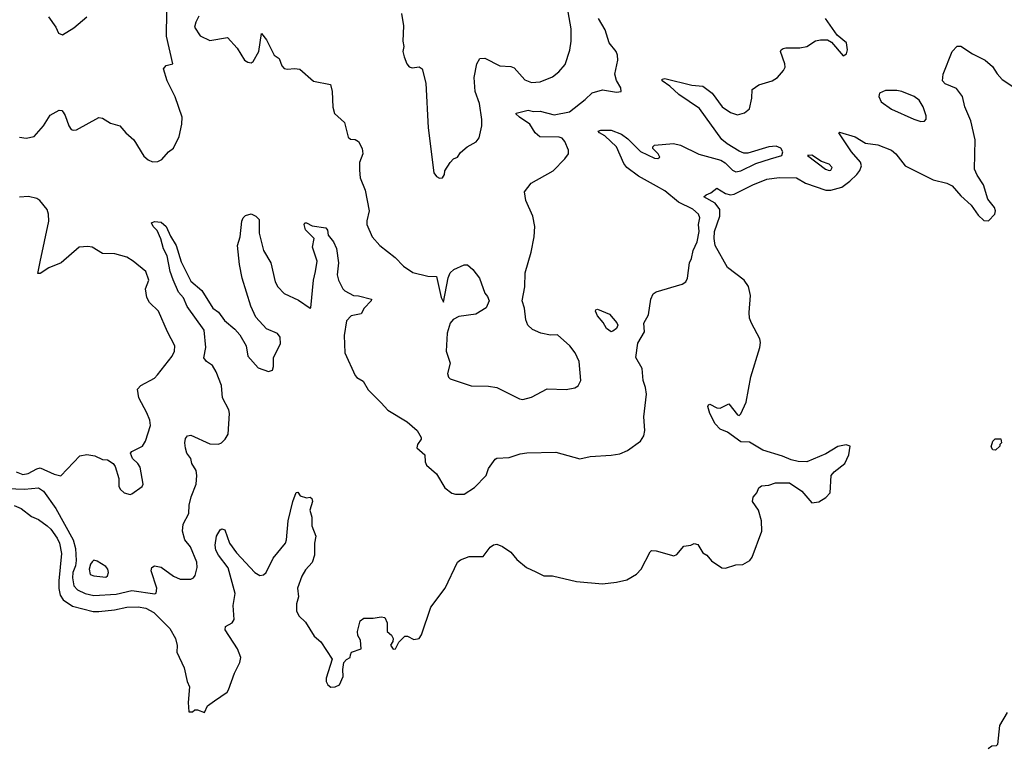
# Model space of a CAD drawing. Extents: x 2133489 to 2292442, y 756223 to 916462.
# Tile 44 of 256: x 2225017 to 2230707, y 792896 to 797099. Entities that reach past the tile are written whole.
import ezdxf

# ---------------------------------------------------------------- set-up
doc = ezdxf.new("R2010")
doc.units = 0

msp = doc.modelspace()

# ---------------------------------------------------------------- linework, layer by layer
at = {"layer": '0CON20XD'}
for points in [[(2225015, 796421.2), (2225055, 796413.8), (2225100, 796425), (2225154.3, 796485.7), (2225192.3, 796547.7), (2225245, 796576.7), (2225260, 796575), (2225267.5, 796565), (2225280, 796545), (2225300, 796485), (2225313.3, 796465), (2225325, 796460), (2225345, 796463.3), (2225475, 796533.3), (2225495, 796530), (2225541.2, 796501.2), (2225595, 796486.2), (2225630, 796445), (2225676.2, 796405), (2225735, 796310), (2225759.3, 796289.3), (2225785, 796277.5), (2225815, 796280), (2225838.8, 796291.2), (2225876.7, 796335), (2225905, 796356.2), (2225937.5, 796425), (2225954.2, 796495), (2225955.8, 796535), (2225914.3, 796654.3), (2225868.1, 796745), (2225848, 796815), (2225863.3, 796835), (2225901.2, 796845), (2225864.7, 797004.7), (2225867.1, 797145)], [(2225183.8, 797115), (2225226.1, 797056.1), (2225241.7, 797021.7), (2225265, 797012.5), (2225328.8, 797051.2), (2225403.8, 797115)], [(2226051.3, 797118.7), (2226033.8, 797085), (2226026.9, 797055), (2226058.8, 797005), (2226115, 796978), (2226217, 796997), (2226272.5, 796935), (2226316.1, 796866.1), (2226335, 796853.3), (2226355, 796850), (2226365, 796856.7), (2226398, 796915), (2226415, 797020), (2226443.4, 796983.4), (2226487.1, 796895), (2226515.6, 796875), (2226532.1, 796832.1), (2226545, 796818), (2226565, 796812.5), (2226605, 796817.5), (2226635, 796813.3), (2226714.4, 796744.4), (2226812.5, 796725), (2226822, 796685), (2226825.9, 796594.1), (2226835, 796556.7), (2226893.8, 796505), (2226915, 796420), (2226928.3, 796408.3), (2226955, 796406.7), (2226975, 796396.2), (2226995.7, 796355.7), (2227000, 796325), (2226980.8, 796275), (2226979.5, 796229.5), (2226983.8, 796185), (2227014, 796115), (2227035.7, 795995), (2227022, 795938), (2227022.2, 795915), (2227054, 795845), (2227098.8, 795795), (2227185.8, 795725), (2227235.4, 795675.4), (2227289.5, 795639.5), (2227375, 795616.5), (2227425, 795616.2), (2227451.8, 795495), (2227465, 795467.5), (2227492.1, 795607.9), (2227505, 795636), (2227525, 795656), (2227585, 795683.8), (2227605, 795683.3), (2227636.2, 795655), (2227673.8, 795605), (2227705, 795520), (2227720.7, 795500.7), (2227728.8, 795475), (2227712.5, 795435), (2227652.3, 795397.7), (2227555, 795384.3), (2227522.4, 795367.6), (2227503.8, 795345), (2227487.5, 795287.5), (2227481.1, 795185), (2227503.5, 795115), (2227488.8, 795055), (2227495, 795034.3), (2227505, 795024.4), (2227625.9, 794984.1), (2227725, 794982.5), (2227775, 794974), (2227905, 794908.6), (2227925, 794904.4), (2227975, 794919.2), (2228065, 794966.9), (2228175, 794962.9), (2228225, 794972), (2228245, 794983.3), (2228258.8, 795015), (2228250, 795125), (2228227.5, 795175), (2228196.2, 795215), (2228125, 795278.8), (2228085, 795276.2), (2228028.3, 795288.3), (2227979.3, 795309.3), (2227953.8, 795335), (2227942, 795365), (2227933, 795433), (2227920, 795475), (2227936.2, 795555), (2227937.5, 795637.5), (2227973, 795757), (2227990, 795845), (2227994.3, 795905), (2227981.4, 795965), (2227941.2, 796055), (2227933.3, 796105), (2227973.3, 796155), (2228098.8, 796225), (2228167.5, 796295), (2228187.5, 796325), (2228187.5, 796345), (2228166.2, 796395), (2228151.2, 796415), (2228135, 796420), (2228022.6, 796422.6), (2227996.2, 796446.2), (2227965, 796496), (2227904.2, 796535), (2227883.3, 796555), (2227885, 796560), (2227956, 796576), (2227985, 796569.4), (2228025, 796570.3), (2228105, 796548.9), (2228193.4, 796566.6), (2228285, 796637.5), (2228325, 796677.1), (2228384.3, 796694.3), (2228465, 796681.2), (2228492.5, 796685), (2228490, 796705), (2228465, 796747.5), (2228456.7, 796785), (2228474, 796865), (2228472, 796895), (2228463.9, 796915), (2228422.5, 796965), (2228400.4, 797040.4), (2228361.6, 797105)], [(2227224, 797135), (2227234.2, 797064.2), (2227231.2, 796975), (2227236, 796945), (2227231.2, 796915), (2227238.8, 796885), (2227253.3, 796845), (2227267, 796827), (2227285, 796820), (2227326.1, 796826.1), (2227343.3, 796815), (2227363.2, 796733.2), (2227377.5, 796475), (2227410, 796215), (2227425, 796192.5), (2227443.6, 796183.6), (2227460, 796185), (2227472.5, 796205), (2227473.3, 796225), (2227504, 796275), (2227524.2, 796295.8), (2227546.7, 796305), (2227565, 796332.5), (2227602.5, 796365), (2227655, 796393.3), (2227672.7, 796417.3), (2227687.1, 796485), (2227686.7, 796523.3), (2227673.3, 796615), (2227649.6, 796685), (2227643.4, 796765), (2227657.7, 796845), (2227675, 796874.3), (2227705, 796876.9), (2227792.2, 796832.2), (2227855, 796828.5), (2227875, 796821.1), (2227935, 796752.5), (2227975, 796735.7), (2228025, 796740), (2228095, 796769.4), (2228131.9, 796798.1), (2228169.1, 796840.9), (2228195, 796922.5), (2228202.9, 796975), (2228204.1, 797045.9), (2228185.8, 797144.2)], [(2225996.2, 794295), (2226007.6, 794342.4), (2226037.1, 794415), (2226040.8, 794465), (2226035.7, 794495), (2226010.6, 794535), (2226006, 794565), (2225983.3, 794595), (2225974.3, 794624.3), (2225970.5, 794655), (2225975, 794678.8), (2225985.6, 794694.4), (2226005, 794698.6), (2226115, 794649.4), (2226165, 794647.1), (2226183.8, 794655), (2226204.2, 794675), (2226221.4, 794705), (2226228.5, 794825), (2226224.5, 794845), (2226188.8, 794915), (2226183.2, 794985), (2226151.5, 795065), (2226130.5, 795100.5), (2226095.8, 795125), (2226080, 795145), (2226091.5, 795205), (2226082.2, 795305), (2225985, 795443.1), (2225963, 795493), (2225934.6, 795525), (2225902.9, 795597.1), (2225885.4, 795645), (2225869.6, 795735), (2225846.9, 795775), (2225833.1, 795833.1), (2225810.9, 795880.9), (2225788, 795905), (2225778.8, 795925), (2225795.9, 795934.1), (2225835, 795930), (2225863.3, 795905), (2225887.6, 795847.6), (2225920.9, 795795), (2225950.8, 795700.8), (2226005, 795589.2), (2226069.2, 795535), (2226133.1, 795433.1), (2226165, 795408.6), (2226200.9, 795360.9), (2226260.6, 795310.6), (2226288.5, 795278.5), (2226325.8, 795215), (2226335.8, 795155), (2226395, 795087.5), (2226455, 795067.5), (2226476.7, 795075), (2226483.3, 795095), (2226482.7, 795147.3), (2226523.2, 795226.8), (2226521.1, 795265), (2226506, 795286), (2226442.5, 795312.5), (2226381.2, 795381.2), (2226352.5, 795445), (2226301.8, 795605), (2226286.7, 795685), (2226275.6, 795795), (2226290, 795845), (2226300, 795935), (2226307.5, 795955), (2226321.7, 795968.3), (2226355, 795976.7), (2226380.9, 795965), (2226400, 795945), (2226400, 795865), (2226426.2, 795766.2), (2226468.8, 795695), (2226492.1, 795585), (2226508.9, 795555), (2226545, 795516.7), (2226628, 795478), (2226695, 795433.3), (2226700, 795435), (2226714.6, 795595), (2226725.8, 795644.2), (2226736.7, 795705), (2226708.5, 795785), (2226718.6, 795835), (2226667.5, 795885), (2226660, 795915), (2226665, 795926.2), (2226674, 795926), (2226707.6, 795907.6), (2226785, 795895.8), (2226795, 795882.5), (2226800, 795855), (2226830.6, 795815), (2226846.7, 795776.7), (2226859.6, 795695), (2226851.8, 795625), (2226859.1, 795595), (2226885, 795544), (2226895, 795532), (2226945, 795506.2), (2226975, 795504.3), (2227048.8, 795485), (2227047.5, 795475), (2227008.2, 795431.8), (2226990, 795400), (2226932.6, 795387.4), (2226905, 795358.8), (2226891.5, 795275), (2226895.4, 795175.4), (2226955, 795044.2), (2226965, 795031.9), (2227001.8, 795011.8), (2227030.7, 794960.7), (2227105.5, 794885.5), (2227144.2, 794844.2), (2227255.8, 794775.8), (2227313.3, 794725), (2227335.9, 794685.9), (2227336.2, 794675), (2227316, 794645), (2227311.2, 794625), (2227358.8, 794585), (2227360, 794545), (2227367.5, 794525), (2227425.8, 794475.8), (2227474.1, 794394.1), (2227513.9, 794363.9), (2227535, 794357.5), (2227585, 794357.5), (2227645, 794396.7), (2227713.3, 794465), (2227725, 794506.7), (2227765, 794561.2), (2227775, 794566), (2227845, 794569.2), (2227908.3, 794591.7), (2227947.6, 794597.6), (2228115, 794600), (2228253.1, 794563.1), (2228313.4, 794576.6), (2228435, 794582.5), (2228485, 794591.4), (2228529.5, 794610.5), (2228605, 794663.3), (2228623.8, 794695), (2228630, 794725), (2228623.8, 794805), (2228638.8, 794935), (2228634, 794975), (2228620, 795015), (2228613.8, 795085), (2228577.2, 795147.2), (2228589.7, 795230.3), (2228627.1, 795295), (2228623.6, 795346.4), (2228651.2, 795395), (2228663.8, 795485), (2228677.5, 795515), (2228695, 795526.7), (2228845, 795571.2), (2228866.7, 795585), (2228876, 795605), (2228888, 795695), (2228899.7, 795720.3), (2228908.6, 795765), (2228931.9, 795815), (2228943.3, 795875), (2228940.4, 795915), (2228946.2, 795955), (2228939.5, 795975), (2228907.1, 796005), (2228824.6, 796044.6), (2228745, 796110.9), (2228697.5, 796137.5), (2228592.1, 796195), (2228524.5, 796245), (2228508.3, 796268.3), (2228466, 796365), (2228399, 796429), (2228367.5, 796445), (2228360, 796455), (2228375, 796461.5), (2228435, 796460.9), (2228495, 796438.5), (2228531.7, 796411.7), (2228605, 796337.5), (2228685, 796298.8), (2228705, 796298.1), (2228716, 796305), (2228707.1, 796325), (2228676, 796355), (2228676, 796365), (2228685, 796374), (2228795, 796383.1), (2228835, 796374.6), (2228942, 796322), (2229068.5, 796288.5), (2229092.7, 796272.7), (2229135, 796229.1), (2229155, 796220), (2229185, 796225.9), (2229271.2, 796268.8), (2229355, 796295.4), (2229421.2, 796315), (2229427.1, 796335), (2229415, 796357.5), (2229387.6, 796367.6), (2229345.5, 796364.5), (2229225, 796327.1), (2229201.1, 796328.9), (2229175, 796339.6), (2229105, 796381.8), (2229075, 796407.7), (2228946, 796586), (2228825, 796666.2), (2228774.1, 796714.1), (2228730, 796745), (2228730, 796755), (2228745, 796759.2), (2228900.3, 796720.3), (2228965, 796715.7), (2229017.5, 796675), (2229075.7, 796595), (2229125, 796562.5), (2229165, 796549.4), (2229205, 796560.8), (2229233.8, 796585), (2229246.7, 796645), (2229250, 796695), (2229288.1, 796721.9), (2229365, 796746), (2229396.7, 796765), (2229430, 796805), (2229440, 796825), (2229438.9, 796845), (2229414.2, 796915), (2229416.7, 796925), (2229428.3, 796931.7), (2229445, 796936.9), (2229524.1, 796935.9), (2229566.4, 796943.6), (2229615, 796977.5), (2229645, 796983.3), (2229685, 796982.5), (2229708.3, 796968.3), (2229775, 796890), (2229795, 796902.5), (2229800, 796925), (2229794, 796965), (2229740, 797010), (2229674, 797105)], [(2228000.3, 793909.7), (2228045, 793886.6), (2228095.9, 793885.9), (2228235, 793852.9), (2228385, 793840), (2228465, 793849.2), (2228525, 793862.9), (2228580.8, 793895), (2228608.6, 793925), (2228660, 794025), (2228668.3, 794031.7), (2228695, 794030.8), (2228797.7, 794002.3), (2228815, 794010), (2228855, 794057.5), (2228895, 794063.3), (2228915, 794072.5), (2228935, 794067.5), (2228965, 794020), (2228986.7, 794005), (2229015, 793972.5), (2229075, 793932.5), (2229095, 793930), (2229155, 793950), (2229195, 793952.5), (2229236, 793974), (2229250, 793995), (2229306, 794145), (2229303.8, 794205), (2229286.2, 794265), (2229252, 794315), (2229255, 794340), (2229267.5, 794355), (2229277.5, 794365), (2229287.5, 794395), (2229303, 794407), (2229345, 794410), (2229385, 794423.3), (2229465, 794423.3), (2229536.7, 794375), (2229595, 794307.5), (2229635, 794313.8), (2229675, 794338), (2229700, 794365), (2229706.2, 794465), (2229723.6, 794486.4), (2229784.4, 794535), (2229808.2, 794585), (2229816.2, 794635), (2229792.5, 794642.5), (2229745, 794633.9), (2229675, 794590.4), (2229565, 794545.4), (2229515, 794547.5), (2229475, 794556.5), (2229425, 794577.7), (2229311.4, 794611.4), (2229235, 794657.9), (2229185, 794659.5), (2229106.6, 794716.6), (2229064.3, 794734.3), (2229036.5, 794765), (2229005.6, 794825), (2228994.2, 794865), (2228997.5, 794875), (2229005, 794877.5), (2229045, 794857.5), (2229065, 794855.7), (2229115, 794880), (2229165, 794816.7), (2229175, 794812.5), (2229185, 794821.2), (2229215, 794890), (2229241.3, 795035), (2229293.5, 795205), (2229297.4, 795235), (2229294.4, 795255), (2229244.8, 795345), (2229235, 795374.2), (2229231.6, 795408.4), (2229239.4, 795505), (2229228.1, 795558.1), (2229203.7, 795593.7), (2229106.9, 795666.9), (2229036.7, 795795), (2229029.8, 795835), (2229031.9, 795875), (2229062.4, 795965), (2229062.1, 796002.1), (2229035, 796039.4), (2228971.2, 796075), (2228983.4, 796086.6), (2229011.5, 796098.5), (2229045, 796125.6), (2229095.3, 796095.3), (2229125, 796087.9), (2229145, 796090.4), (2229254.3, 796145), (2229335, 796177.2), (2229405, 796187.1), (2229505, 796185.9), (2229557.1, 796155), (2229675, 796114.3), (2229705, 796114.2), (2229768.5, 796131.5), (2229814.5, 796165.5), (2229854.8, 796205.2), (2229871.8, 796228.2), (2229881.3, 796255), (2229875.2, 796275.2), (2229822.9, 796335), (2229750, 796445), (2229755, 796450), (2229845, 796422), (2229905, 796386.5), (2229975, 796375.5), (2230055, 796345.5), (2230080, 796325), (2230134.4, 796255), (2230295, 796174.5), (2230375, 796154.3), (2230405, 796140), (2230455, 796081.2), (2230515, 796026.7), (2230555, 795970), (2230589.3, 795939.3), (2230615, 795936.7), (2230652, 795975), (2230656.2, 795995), (2230650, 796015), (2230611.4, 796061.4), (2230586.2, 796145), (2230550.3, 796200.3), (2230535.3, 796235), (2230539.1, 796405), (2230513.1, 796515), (2230479.4, 796595), (2230464.4, 796655), (2230430.6, 796700.6), (2230365, 796728.9), (2230349.5, 796745), (2230354.2, 796785), (2230404.5, 796915.5), (2230435, 796945.8), (2230455, 796945.8), (2230522.6, 796902.6), (2230595.6, 796865.6), (2230639.1, 796829.1), (2230665.4, 796785.4), (2230693.9, 796753.9), (2230755, 796714)], [(2230225, 796510.8), (2230245, 796512), (2230255.8, 796524.2), (2230255.7, 796544.3), (2230237.8, 796595), (2230215, 796634), (2230186, 796655), (2230115, 796684.4), (2230085, 796690), (2230020.6, 796689.4), (2229986.2, 796675), (2229982, 796655), (2229996, 796625), (2230055, 796582.9), (2230183.6, 796523.6), (2230225, 796510.8)], [(2229695, 796227.5), (2229705, 796230), (2229712, 796245), (2229695, 796264), (2229650, 796280), (2229595, 796316.2), (2229570, 796315), (2229673.8, 796235), (2229695, 796227.5)], [(2224996.5, 794486.5), (2225035, 794472), (2225065, 794477), (2225115, 794505.2), (2225135, 794509.5), (2225215.6, 794474.4), (2225255, 794464), (2225365, 794580), (2225405, 794588), (2225450.3, 794580.3), (2225495, 794558.6), (2225525, 794555.7), (2225556.7, 794535), (2225567.7, 794517.7), (2225589.3, 794449.3), (2225590, 794405), (2225596.4, 794386.4), (2225620, 794365), (2225655, 794356.7), (2225665, 794360), (2225725, 794403.3), (2225730, 794415), (2225712, 794515), (2225700, 794535), (2225668, 794565), (2225656.2, 794595), (2225663.8, 794605), (2225725.6, 794635), (2225744.4, 794665), (2225772.9, 794755), (2225769.2, 794785), (2225751.2, 794828.8), (2225704.4, 794915), (2225698, 794965), (2225716.2, 794985), (2225795, 795028.8), (2225813, 795047), (2225898.6, 795155), (2225910.6, 795185), (2225912.9, 795215), (2225870.6, 795295), (2225819.4, 795415), (2225767.8, 795465), (2225751.2, 795495), (2225743.5, 795545), (2225762.2, 795595), (2225745.6, 795645), (2225673.1, 795705), (2225635, 795726.4), (2225566.3, 795746.3), (2225495, 795748.1), (2225435, 795784.2), (2225409.7, 795789.7), (2225360, 795785), (2225256.7, 795695), (2225185, 795666.2), (2225135, 795632.5), (2225122.5, 795632.5), (2225135, 795700), (2225184.2, 795935), (2225184, 795975), (2225175, 796002.5), (2225132.5, 796055), (2225115, 796066.2), (2225068.3, 796078.3), (2225015, 796073.3)], [(2228435, 795296.7), (2228408, 795315), (2228389.1, 795349.1), (2228355, 795387.5), (2228343.8, 795415), (2228347, 795423), (2228355, 795426.7), (2228425, 795398.8), (2228468.3, 795348.3), (2228473.3, 795335), (2228466.2, 795315), (2228445, 795300), (2228435, 795296.7)], [(2230655, 794612.5), (2230640, 794615), (2230630.7, 794630.7), (2230640, 794665), (2230653, 794677), (2230687, 794677), (2230690, 794655), (2230680, 794645), (2230680, 794635), (2230655, 794612.5)], [(2224895, 794393.5), (2225045, 794387.6), (2225125, 794394.6), (2225155, 794375.6), (2225225, 794274.6), (2225326.3, 794095), (2225339.6, 794045), (2225344, 793975), (2225340, 793945), (2225324.2, 793905), (2225322.4, 793875), (2225329, 793829), (2225351.2, 793805), (2225395, 793783.6), (2225445, 793772.9), (2225575, 793779.8), (2225665, 793801.6), (2225796.8, 793783.2), (2225805, 793786.7), (2225809.6, 793815), (2225775.6, 793915), (2225780, 793935), (2225795, 793944.3), (2225835, 793935.5), (2225905, 793883.6), (2225945, 793867.3), (2226005, 793868), (2226021.2, 793875), (2226030.8, 793889.2), (2226042.9, 793935), (2226040.5, 793965), (2226004, 794054), (2225970.8, 794095), (2225957.8, 794145), (2225960.7, 794185), (2225995, 794246.7), (2225996.2, 794295)], [(2224985, 794292.9), (2225025, 794275.5), (2225085, 794228.9), (2225125, 794210.9), (2225175, 794174.6), (2225197.5, 794155), (2225233.2, 794103.2), (2225245.8, 794075), (2225258.9, 794015), (2225242, 793858), (2225242.6, 793812.6), (2225251.3, 793775), (2225268.4, 793748.4), (2225321.8, 793711.8), (2225440.8, 793680.8), (2225475, 793679.4), (2225565, 793689.5), (2225635, 793705.7), (2225702, 793708), (2225745, 793700), (2225792.5, 793675), (2225885, 793582.7), (2225917.6, 793525), (2225926.4, 793483.6), (2225924.4, 793445), (2225967.6, 793355), (2225985, 793276.2), (2225998.9, 793245), (2225989.4, 793155), (2225995, 793100), (2226015, 793100), (2226028.3, 793111.7), (2226045, 793112.5), (2226085, 793097.5), (2226102.5, 793135), (2226143.3, 793165), (2226215, 793213.8), (2226223.2, 793226.8), (2226258, 793325), (2226288, 793385), (2226294, 793415), (2226275.7, 793465), (2226203.3, 793575), (2226207, 793593), (2226244.3, 793615.7), (2226256.8, 793633.2), (2226250.4, 793715), (2226262.5, 793785), (2226221.9, 793931.9), (2226165.6, 794005), (2226150, 794035), (2226145.9, 794064.1), (2226153.7, 794116.3), (2226175, 794152), (2226185, 794158), (2226202.1, 794152.1), (2226230, 794075), (2226269.5, 794019.5), (2226376.2, 793906.2), (2226405, 793888.6), (2226425, 793891.4), (2226440.8, 793905), (2226481.9, 793988.1), (2226552.9, 794075), (2226559.4, 794095), (2226568.1, 794205), (2226595.6, 794315), (2226615, 794367.5), (2226625, 794370), (2226638.3, 794348.3), (2226675, 794337.5), (2226695, 794340), (2226705, 794332.5), (2226708.6, 794315), (2226694, 794265), (2226704.4, 794225), (2226704.5, 794175), (2226727.5, 794115), (2226719.4, 794075), (2226720.9, 794005), (2226706.7, 793963.3), (2226668.6, 793921.4), (2226646.5, 793885), (2226622.5, 793815), (2226627.5, 793765), (2226616.2, 793725), (2226616.2, 793685), (2226630, 793655), (2226668.3, 793618.3), (2226718.3, 793538.3), (2226756.7, 793505), (2226822.5, 793405), (2226787.5, 793295), (2226787.5, 793275), (2226797, 793257), (2226815, 793243.3), (2226840, 793245), (2226865, 793256.7), (2226886, 793305), (2226883.3, 793345), (2226890, 793385), (2226905, 793403.3), (2226926.7, 793415), (2226929.3, 793429.3), (2226933.9, 793446.1), (2226990, 793465), (2226986, 793515), (2226971.7, 793541.7), (2226969.4, 793565), (2226983.7, 793626.3), (2227005, 793642.2), (2227059.1, 793640.9), (2227105, 793650), (2227126, 793645), (2227140, 793615), (2227140, 793565), (2227165, 793543.3), (2227174, 793525), (2227172.3, 793507.7), (2227160, 793485), (2227175, 793463.3), (2227187.5, 793465), (2227207.7, 793502.3), (2227243, 793537), (2227257, 793537), (2227295, 793518.8), (2227325, 793524.3), (2227339.4, 793545), (2227392, 793705), (2227475.4, 793814.6), (2227546, 793965), (2227565, 793979.2), (2227615, 793997.5), (2227695, 793998.8), (2227735, 794051.2), (2227755, 794066.2), (2227775, 794068.8), (2227807.5, 794055), (2227855, 794022.5), (2227890.3, 793980.3), (2227946, 793935), (2228000.3, 793909.7)], [(2225515, 793879.2), (2225525, 793886.7), (2225530, 793905), (2225526.2, 793925), (2225515, 793940), (2225465, 793970.8), (2225445, 793976), (2225435, 793968), (2225425, 793954), (2225418.5, 793925), (2225423.8, 793893.8), (2225445, 793885.6), (2225515, 793879.2)], [(2230722.5, 793097.5), (2230678.5, 793021.5), (2230668.1, 792911.9), (2230660, 792905), (2230635, 792901.9), (2230613.7, 792886.3)]]:
    msp.add_lwpolyline(points, dxfattribs=at)

doc.saveas('drawing.dxf')
